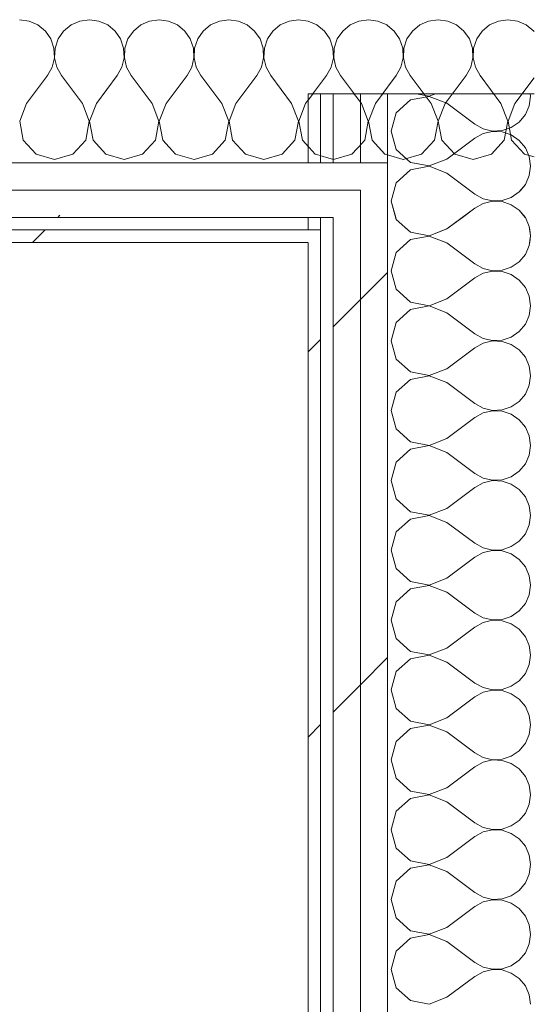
# Model space of a CAD drawing. Header units: millimetres. Extents: x -40968 to 11883, y -17757 to 4746.
# Tile 128 of 227: x -12567 to -12322, y 1600 to 2070. Entities that reach past the tile are written whole.
import ezdxf

# ---------------------------------------------------------------- set-up
doc = ezdxf.new("R2010")
doc.units = ezdxf.units.MM
doc.header["$MEASUREMENT"] = 0
doc.linetypes.add('Wipeout_Contour', pattern=[1000, 0, -1000])
doc.layers.add('Nuevo_08_E_Envans secs', color=7, linetype='Continuous')
doc.layers.add('Nuevo_08_E_Envans secs_Pluma_Nº__1', color=7, linetype='Continuous', lineweight=5)
for name, color, linetype, lineweight, true_color in [('Nuevo_08_E_Envans secs_Pluma_Nº__102', 7, 'Continuous', 5, 0xcccccc), ('Nuevo_08_E_Envans secs_Pluma_Nº__171', 171, 'Continuous', 13, 0xaaaaff), ('Nuevo_08_E_Envans secs_Pluma_Nº__177', 7, 'Continuous', 15, 0xf7e046)]:
    doc.layers.add(name, color=color, linetype=linetype, lineweight=lineweight, true_color=true_color)
pattern_1 = [(45, (0, 0), (-183.848, 183.848), [195, -65]), (45, (7e-14, 183.85), (-183.848, 183.848), [195, -65])]

# ---------------------------------------------------------------- blocks, each defined once
blk = doc.blocks.new('*X264')
at = {"layer": 'Nuevo_08_E_Envans secs_Pluma_Nº__102', "color": 254, "linetype": 'Continuous', "lineweight": 5, "true_color": 0xcccccc}
for p, q in [((-12381.19, 1969.55), (-12379.96, 1968.43)), ((-12371.01, 1966.73), (-12363.66, 1969.55)), ((-12322.5, 1966.67), (-12322.9, 1969.55)), ((-12379.96, 1964.91), (-12381.44, 1963.55)), ((-12379.96, 1968.43), (-12371.01, 1966.73)), ((-12371.01, 1966.6), (-12379.96, 1964.91)), ((-12363.08, 1963.55), (-12371.01, 1966.6)), ((-12322.94, 1963.55), (-12322.5, 1966.67))]:
    blk.add_line(p, q, dxfattribs=at)
blk = doc.blocks.new('*X265')
at = {"layer": 'Nuevo_08_E_Envans secs_Pluma_Nº__102', "color": 254, "linetype": 'Continuous', "lineweight": 5, "true_color": 0xcccccc}
for p, q in [((-12386.96, 1975.55), (-12386.68, 1974.57)), ((-12386.68, 1974.57), (-12381.19, 1969.55)), ((-12362.5, 1970), (-12355.1, 1975.55)), ((-12324.99, 1975.43), (-12325.1, 1975.55)), ((-12323.14, 1971.22), (-12324.99, 1975.43)), ((-12363.66, 1969.55), (-12362.5, 1970)), ((-12322.9, 1969.55), (-12323.14, 1971.22))]:
    blk.add_line(p, q, dxfattribs=at)
blk = doc.blocks.new('*X266')
at = {"layer": 'Nuevo_08_E_Envans secs_Pluma_Nº__102', "color": 254, "linetype": 'Continuous', "lineweight": 5, "true_color": 0xcccccc}
for p, q in [((-12387.69, 1988.55), (-12389.17, 1983.33)), ((-12351.69, 1988.55), (-12349.17, 1986.67)), ((-12331.72, 1985.09), (-12327.93, 1987.7)), ((-12327.93, 1987.7), (-12327.21, 1988.55)), ((-12389.17, 1983.33), (-12386.96, 1975.55)), ((-12349.17, 1986.67), (-12345.14, 1984.44)), ((-12345.14, 1984.44), (-12340.67, 1983.4)), ((-12340.67, 1983.27), (-12345.14, 1982.23)), ((-12340.67, 1983.4), (-12336.07, 1983.62)), ((-12336.07, 1983.04), (-12340.67, 1983.27)), ((-12336.07, 1983.62), (-12331.72, 1985.09)), ((-12331.72, 1981.57), (-12336.07, 1983.04)), ((-12355.1, 1975.55), (-12349.17, 1980)), ((-12345.14, 1982.23), (-12349.17, 1980)), ((-12327.93, 1978.97), (-12331.72, 1981.57)), ((-12325.1, 1975.55), (-12327.93, 1978.97))]:
    blk.add_line(p, q, dxfattribs=at)
blk = doc.blocks.new('*X267')
at = {"layer": 'Nuevo_08_E_Envans secs_Pluma_Nº__102', "color": 254, "linetype": 'Continuous', "lineweight": 5, "true_color": 0xcccccc}
for p, q in [((-12379.96, 1998.24), (-12386.68, 1992.1)), ((-12371.01, 1999.93), (-12379.96, 1998.24)), ((-12378.87, 2001.55), (-12371.01, 2000.07)), ((-12371.01, 2000.07), (-12367.13, 2001.55)), ((-12362.5, 1996.67), (-12371.01, 1999.93)), ((-12323.14, 1995.45), (-12322.5, 2000)), ((-12322.5, 2000), (-12322.72, 2001.55)), ((-12362.5, 1996.67), (-12351.69, 1988.55)), ((-12324.99, 1991.24), (-12323.14, 1995.45)), ((-12386.68, 1992.1), (-12387.69, 1988.55)), ((-12327.21, 1988.55), (-12324.99, 1991.24))]:
    blk.add_line(p, q, dxfattribs=at)
blk = doc.blocks.new('*X268')
at = {"layer": 'Nuevo_08_E_Envans secs_Pluma_Nº__102', "color": 254, "linetype": 'Continuous', "lineweight": 5, "true_color": 0xcccccc}
for p, q in [((-12379.96, 2031.57), (-12386.68, 2025.43)), ((-12371.01, 2033.27), (-12379.96, 2031.57)), ((-12377.11, 2034.55), (-12371.01, 2033.4)), ((-12371.01, 2033.4), (-12368, 2034.55)), ((-12362.5, 2030), (-12371.01, 2033.27)), ((-12362.5, 2030), (-12349.17, 2020)), ((-12323.14, 2028.78), (-12322.5, 2033.33)), ((-12322.5, 2033.33), (-12322.67, 2034.55)), ((-12386.68, 2025.43), (-12389.17, 2016.67)), ((-12324.99, 2024.57), (-12323.14, 2028.78)), ((-12331.72, 2018.43), (-12327.93, 2021.03)), ((-12327.93, 2021.03), (-12324.99, 2024.57)), ((-12389.17, 2016.67), (-12386.68, 2007.9)), ((-12349.17, 2020), (-12345.14, 2017.77)), ((-12345.14, 2017.77), (-12340.67, 2016.73)), ((-12340.67, 2016.6), (-12345.14, 2015.56)), ((-12340.67, 2016.73), (-12336.07, 2016.96)), ((-12336.07, 2016.38), (-12340.67, 2016.6)), ((-12336.07, 2016.96), (-12331.72, 2018.43)), ((-12331.72, 2014.91), (-12336.07, 2016.38)), ((-12362.5, 2003.33), (-12349.17, 2013.33)), ((-12345.14, 2015.56), (-12349.17, 2013.33)), ((-12327.93, 2012.3), (-12331.72, 2014.91)), ((-12324.99, 2008.76), (-12327.93, 2012.3)), ((-12386.68, 2007.9), (-12379.96, 2001.76)), ((-12323.14, 2004.55), (-12324.99, 2008.76)), ((-12379.96, 2001.76), (-12371.01, 2000.07)), ((-12371.01, 2000.07), (-12362.5, 2003.33)), ((-12322.5, 2000), (-12323.14, 2004.55)), ((-12379.96, 1998.24), (-12386.68, 1992.1)), ((-12371.01, 1999.93), (-12379.96, 1998.24)), ((-12362.5, 1996.67), (-12371.01, 1999.93)), ((-12323.14, 1995.45), (-12322.5, 2000)), ((-12362.5, 1996.67), (-12349.17, 1986.67)), ((-12324.99, 1991.24), (-12323.14, 1995.45)), ((-12386.68, 1992.1), (-12389.17, 1983.33)), ((-12331.72, 1985.09), (-12327.93, 1987.7)), ((-12327.93, 1987.7), (-12324.99, 1991.24)), ((-12389.17, 1983.33), (-12386.68, 1974.57)), ((-12349.17, 1986.67), (-12345.14, 1984.44)), ((-12345.14, 1984.44), (-12340.67, 1983.4)), ((-12340.67, 1983.27), (-12345.14, 1982.23)), ((-12340.67, 1983.4), (-12336.07, 1983.62)), ((-12336.07, 1983.04), (-12340.67, 1983.27)), ((-12336.07, 1983.62), (-12331.72, 1985.09)), ((-12331.72, 1981.57), (-12336.07, 1983.04)), ((-12362.5, 1970), (-12349.17, 1980)), ((-12345.14, 1982.23), (-12349.17, 1980)), ((-12327.93, 1978.97), (-12331.72, 1981.57)), ((-12324.99, 1975.43), (-12327.93, 1978.97)), ((-12386.68, 1974.57), (-12379.96, 1968.43)), ((-12323.14, 1971.22), (-12324.99, 1975.43)), ((-12371.01, 1966.73), (-12362.5, 1970)), ((-12322.5, 1966.67), (-12323.14, 1971.22)), ((-12379.96, 1964.91), (-12386.68, 1958.76)), ((-12379.96, 1968.43), (-12371.01, 1966.73)), ((-12371.01, 1966.6), (-12379.96, 1964.91)), ((-12362.5, 1963.33), (-12371.01, 1966.6)), ((-12323.14, 1962.11), (-12322.5, 1966.67)), ((-12362.5, 1963.33), (-12349.17, 1953.33)), ((-12324.99, 1957.9), (-12323.14, 1962.11)), ((-12386.68, 1958.76), (-12389.17, 1950)), ((-12327.93, 1954.36), (-12324.99, 1957.9)), ((-12349.17, 1953.33), (-12345.14, 1951.11)), ((-12345.14, 1951.11), (-12340.67, 1950.07)), ((-12340.67, 1950.07), (-12336.07, 1950.29)), ((-12336.07, 1950.29), (-12331.72, 1951.76)), ((-12331.72, 1951.76), (-12327.93, 1954.36)), ((-12389.17, 1950), (-12386.68, 1941.24)), ((-12362.5, 1936.67), (-12349.17, 1946.67)), ((-12345.14, 1948.89), (-12349.17, 1946.67)), ((-12340.67, 1949.93), (-12345.14, 1948.89)), ((-12336.07, 1949.71), (-12340.67, 1949.93)), ((-12331.72, 1948.24), (-12336.07, 1949.71)), ((-12327.93, 1945.64), (-12331.72, 1948.24)), ((-12324.99, 1942.1), (-12327.93, 1945.64)), ((-12386.68, 1941.24), (-12379.96, 1935.09)), ((-12323.14, 1937.89), (-12324.99, 1942.1)), ((-12371.01, 1933.4), (-12362.5, 1936.67)), ((-12322.5, 1933.33), (-12323.14, 1937.89)), ((-12379.96, 1931.57), (-12386.68, 1925.43)), ((-12379.96, 1935.09), (-12371.01, 1933.4)), ((-12371.01, 1933.27), (-12379.96, 1931.57)), ((-12362.5, 1930), (-12371.01, 1933.27)), ((-12323.14, 1928.78), (-12322.5, 1933.33)), ((-12362.5, 1930), (-12349.17, 1920)), ((-12324.99, 1924.57), (-12323.14, 1928.78)), ((-12386.68, 1925.43), (-12389.17, 1916.67)), ((-12327.93, 1921.03), (-12324.99, 1924.57)), ((-12349.17, 1920), (-12345.14, 1917.77)), ((-12345.14, 1917.77), (-12340.67, 1916.73)), ((-12336.07, 1916.96), (-12331.72, 1918.43)), ((-12331.72, 1918.43), (-12327.93, 1921.03)), ((-12389.17, 1916.67), (-12386.68, 1907.9)), ((-12362.5, 1903.33), (-12349.17, 1913.33)), ((-12345.14, 1915.56), (-12349.17, 1913.33)), ((-12340.67, 1916.6), (-12345.14, 1915.56)), ((-12340.67, 1916.73), (-12336.07, 1916.96)), ((-12336.07, 1916.38), (-12340.67, 1916.6)), ((-12331.72, 1914.91), (-12336.07, 1916.38)), ((-12327.93, 1912.3), (-12331.72, 1914.91)), ((-12386.68, 1907.9), (-12379.96, 1901.76)), ((-12324.99, 1908.76), (-12327.93, 1912.3)), ((-12323.14, 1904.55), (-12324.99, 1908.76)), ((-12371.01, 1900.07), (-12362.5, 1903.33)), ((-12322.5, 1900), (-12323.14, 1904.55)), ((-12379.96, 1901.76), (-12371.01, 1900.07)), ((-12371.01, 1899.93), (-12379.96, 1898.24)), ((-12362.5, 1896.67), (-12371.01, 1899.93)), ((-12323.14, 1895.45), (-12322.5, 1900)), ((-12379.96, 1898.24), (-12386.68, 1892.1)), ((-12362.5, 1896.67), (-12349.17, 1886.67)), ((-12324.99, 1891.24), (-12323.14, 1895.45)), ((-12386.68, 1892.1), (-12389.17, 1883.33)), ((-12327.93, 1887.7), (-12324.99, 1891.24)), ((-12349.17, 1886.67), (-12345.14, 1884.44)), ((-12345.14, 1884.44), (-12340.67, 1883.4)), ((-12336.07, 1883.62), (-12331.72, 1885.09)), ((-12331.72, 1885.09), (-12327.93, 1887.7)), ((-12389.17, 1883.33), (-12386.68, 1874.57)), ((-12362.5, 1870), (-12349.17, 1880)), ((-12345.14, 1882.23), (-12349.17, 1880)), ((-12340.67, 1883.27), (-12345.14, 1882.23)), ((-12340.67, 1883.4), (-12336.07, 1883.62)), ((-12336.07, 1883.04), (-12340.67, 1883.27)), ((-12331.72, 1881.57), (-12336.07, 1883.04)), ((-12327.93, 1878.97), (-12331.72, 1881.57)), ((-12324.99, 1875.43), (-12327.93, 1878.97)), ((-12323.14, 1871.22), (-12324.99, 1875.43)), ((-12386.68, 1874.57), (-12379.96, 1868.43)), ((-12322.5, 1866.67), (-12323.14, 1871.22)), ((-12379.96, 1868.43), (-12371.01, 1866.73)), ((-12371.01, 1866.6), (-12379.96, 1864.91)), ((-12371.01, 1866.73), (-12362.5, 1870)), ((-12362.5, 1863.33), (-12371.01, 1866.6)), ((-12323.14, 1862.11), (-12322.5, 1866.67)), ((-12379.96, 1864.91), (-12386.68, 1858.76)), ((-12362.5, 1863.33), (-12349.17, 1853.33)), ((-12324.99, 1857.9), (-12323.14, 1862.11)), ((-12386.68, 1858.76), (-12389.17, 1850)), ((-12327.93, 1854.36), (-12324.99, 1857.9)), ((-12349.17, 1853.33), (-12345.14, 1851.11)), ((-12336.07, 1850.29), (-12331.72, 1851.76)), ((-12331.72, 1851.76), (-12327.93, 1854.36)), ((-12389.17, 1850), (-12386.68, 1841.24)), ((-12362.5, 1836.67), (-12349.17, 1846.67)), ((-12345.14, 1848.89), (-12349.17, 1846.67)), ((-12345.14, 1851.11), (-12340.67, 1850.07)), ((-12340.67, 1849.93), (-12345.14, 1848.89)), ((-12340.67, 1850.07), (-12336.07, 1850.29)), ((-12336.07, 1849.71), (-12340.67, 1849.93)), ((-12331.72, 1848.24), (-12336.07, 1849.71)), ((-12327.93, 1845.64), (-12331.72, 1848.24)), ((-12324.99, 1842.1), (-12327.93, 1845.64)), ((-12323.14, 1837.89), (-12324.99, 1842.1)), ((-12386.68, 1841.24), (-12379.96, 1835.09)), ((-12322.5, 1833.33), (-12323.14, 1837.89)), ((-12379.96, 1835.09), (-12371.01, 1833.4)), ((-12371.01, 1833.27), (-12379.96, 1831.57)), ((-12371.01, 1833.4), (-12362.5, 1836.67)), ((-12362.5, 1830), (-12371.01, 1833.27)), ((-12323.14, 1828.78), (-12322.5, 1833.33)), ((-12379.96, 1831.57), (-12386.68, 1825.43)), ((-12362.5, 1830), (-12349.17, 1820)), ((-12324.99, 1824.57), (-12323.14, 1828.78)), ((-12386.68, 1825.43), (-12389.17, 1816.67)), ((-12327.93, 1821.03), (-12324.99, 1824.57)), ((-12349.17, 1820), (-12345.14, 1817.77)), ((-12331.72, 1818.43), (-12327.93, 1821.03)), ((-12389.17, 1816.67), (-12386.68, 1807.9)), ((-12345.14, 1815.56), (-12349.17, 1813.33)), ((-12345.14, 1817.77), (-12340.67, 1816.73)), ((-12340.67, 1816.6), (-12345.14, 1815.56)), ((-12340.67, 1816.73), (-12336.07, 1816.96)), ((-12336.07, 1816.38), (-12340.67, 1816.6)), ((-12336.07, 1816.96), (-12331.72, 1818.43)), ((-12331.72, 1814.91), (-12336.07, 1816.38)), ((-12327.93, 1812.3), (-12331.72, 1814.91)), ((-12362.5, 1803.33), (-12349.17, 1813.33)), ((-12324.99, 1808.76), (-12327.93, 1812.3)), ((-12386.68, 1807.9), (-12379.96, 1801.76)), ((-12323.14, 1804.55), (-12324.99, 1808.76)), ((-12322.5, 1800), (-12323.14, 1804.55)), ((-12379.96, 1801.76), (-12371.01, 1800.07)), ((-12371.01, 1799.93), (-12379.96, 1798.24)), ((-12371.01, 1800.07), (-12362.5, 1803.33)), ((-12362.5, 1796.67), (-12371.01, 1799.93)), ((-12323.14, 1795.45), (-12322.5, 1800)), ((-12379.96, 1798.24), (-12386.68, 1792.1)), ((-12362.5, 1796.67), (-12349.17, 1786.67)), ((-12324.99, 1791.24), (-12323.14, 1795.45)), ((-12386.68, 1792.1), (-12389.17, 1783.33)), ((-12327.93, 1787.7), (-12324.99, 1791.24)), ((-12349.17, 1786.67), (-12345.14, 1784.44)), ((-12331.72, 1785.09), (-12327.93, 1787.7)), ((-12389.17, 1783.33), (-12386.68, 1774.57)), ((-12345.14, 1782.23), (-12349.17, 1780)), ((-12345.14, 1784.44), (-12340.67, 1783.4)), ((-12340.67, 1783.27), (-12345.14, 1782.23)), ((-12340.67, 1783.4), (-12336.07, 1783.62)), ((-12336.07, 1783.04), (-12340.67, 1783.27)), ((-12336.07, 1783.62), (-12331.72, 1785.09)), ((-12331.72, 1781.57), (-12336.07, 1783.04)), ((-12327.93, 1778.97), (-12331.72, 1781.57)), ((-12362.5, 1770), (-12349.17, 1780)), ((-12324.99, 1775.43), (-12327.93, 1778.97)), ((-12386.68, 1774.57), (-12379.96, 1768.43)), ((-12323.14, 1771.22), (-12324.99, 1775.43)), ((-12379.96, 1768.43), (-12371.01, 1766.73)), ((-12371.01, 1766.73), (-12362.5, 1770)), ((-12322.5, 1766.67), (-12323.14, 1771.22)), ((-12379.96, 1764.91), (-12386.68, 1758.76)), ((-12371.01, 1766.6), (-12379.96, 1764.91)), ((-12362.5, 1763.33), (-12371.01, 1766.6)), ((-12362.5, 1763.33), (-12349.17, 1753.33)), ((-12324.99, 1757.9), (-12323.14, 1762.11)), ((-12323.14, 1762.11), (-12322.5, 1766.67)), ((-12386.68, 1758.76), (-12389.17, 1750)), ((-12327.93, 1754.36), (-12324.99, 1757.9)), ((-12349.17, 1753.33), (-12345.14, 1751.11)), ((-12331.72, 1751.76), (-12327.93, 1754.36)), ((-12389.17, 1750), (-12386.68, 1741.24)), ((-12345.14, 1748.89), (-12349.17, 1746.67)), ((-12345.14, 1751.11), (-12340.67, 1750.07)), ((-12340.67, 1749.93), (-12345.14, 1748.89)), ((-12340.67, 1750.07), (-12336.07, 1750.29)), ((-12336.07, 1749.71), (-12340.67, 1749.93)), ((-12336.07, 1750.29), (-12331.72, 1751.76)), ((-12331.72, 1748.24), (-12336.07, 1749.71)), ((-12327.93, 1745.64), (-12331.72, 1748.24)), ((-12362.5, 1736.67), (-12349.17, 1746.67)), ((-12324.99, 1742.1), (-12327.93, 1745.64)), ((-12386.68, 1741.24), (-12379.96, 1735.09)), ((-12323.14, 1737.89), (-12324.99, 1742.1)), ((-12379.96, 1735.09), (-12371.01, 1733.4)), ((-12371.01, 1733.4), (-12362.5, 1736.67)), ((-12322.5, 1733.33), (-12323.14, 1737.89)), ((-12379.96, 1731.57), (-12386.68, 1725.43)), ((-12371.01, 1733.27), (-12379.96, 1731.57)), ((-12362.5, 1730), (-12371.01, 1733.27)), ((-12362.5, 1730), (-12349.17, 1720)), ((-12323.14, 1728.78), (-12322.5, 1733.33)), ((-12386.68, 1725.43), (-12389.17, 1716.67)), ((-12327.93, 1721.03), (-12324.99, 1724.57)), ((-12324.99, 1724.57), (-12323.14, 1728.78)), ((-12349.17, 1720), (-12345.14, 1717.77)), ((-12331.72, 1718.43), (-12327.93, 1721.03)), ((-12389.17, 1716.67), (-12386.68, 1707.9)), ((-12345.14, 1715.56), (-12349.17, 1713.33)), ((-12345.14, 1717.77), (-12340.67, 1716.73)), ((-12340.67, 1716.6), (-12345.14, 1715.56)), ((-12340.67, 1716.73), (-12336.07, 1716.96)), ((-12336.07, 1716.38), (-12340.67, 1716.6)), ((-12336.07, 1716.96), (-12331.72, 1718.43)), ((-12331.72, 1714.91), (-12336.07, 1716.38)), ((-12362.5, 1703.33), (-12349.17, 1713.33)), ((-12327.93, 1712.3), (-12331.72, 1714.91)), ((-12324.99, 1708.76), (-12327.93, 1712.3)), ((-12386.68, 1707.9), (-12379.96, 1701.76)), ((-12323.14, 1704.55), (-12324.99, 1708.76)), ((-12379.96, 1701.76), (-12371.01, 1700.07)), ((-12371.01, 1700.07), (-12362.5, 1703.33)), ((-12322.5, 1700), (-12323.14, 1704.55)), ((-12379.96, 1698.24), (-12386.68, 1692.1)), ((-12371.01, 1699.93), (-12379.96, 1698.24)), ((-12362.5, 1696.67), (-12371.01, 1699.93)), ((-12362.5, 1696.67), (-12349.17, 1686.67)), ((-12323.14, 1695.45), (-12322.5, 1700)), ((-12386.68, 1692.1), (-12389.17, 1683.33)), ((-12324.99, 1691.24), (-12323.14, 1695.45)), ((-12331.72, 1685.09), (-12327.93, 1687.7)), ((-12327.93, 1687.7), (-12324.99, 1691.24)), ((-12389.17, 1683.33), (-12386.68, 1674.57)), ((-12349.17, 1686.67), (-12345.14, 1684.44)), ((-12345.14, 1682.23), (-12349.17, 1680)), ((-12345.14, 1684.44), (-12340.67, 1683.4)), ((-12340.67, 1683.27), (-12345.14, 1682.23)), ((-12340.67, 1683.4), (-12336.07, 1683.62)), ((-12336.07, 1683.04), (-12340.67, 1683.27)), ((-12336.07, 1683.62), (-12331.72, 1685.09)), ((-12331.72, 1681.57), (-12336.07, 1683.04)), ((-12362.5, 1670), (-12349.17, 1680)), ((-12327.93, 1678.97), (-12331.72, 1681.57)), ((-12324.99, 1675.43), (-12327.93, 1678.97)), ((-12386.68, 1674.57), (-12379.96, 1668.43)), ((-12323.14, 1671.22), (-12324.99, 1675.43)), ((-12379.96, 1668.43), (-12371.01, 1666.73)), ((-12371.01, 1666.73), (-12362.5, 1670)), ((-12322.5, 1666.67), (-12323.14, 1671.22)), ((-12379.96, 1664.91), (-12386.68, 1658.76)), ((-12371.01, 1666.6), (-12379.96, 1664.91)), ((-12362.5, 1663.33), (-12371.01, 1666.6)), ((-12323.14, 1662.11), (-12322.5, 1666.67)), ((-12386.68, 1658.76), (-12389.17, 1650)), ((-12362.5, 1663.33), (-12349.17, 1653.33)), ((-12324.99, 1657.9), (-12323.14, 1662.11)), ((-12331.72, 1651.76), (-12327.93, 1654.36)), ((-12327.93, 1654.36), (-12324.99, 1657.9)), ((-12389.17, 1650), (-12386.68, 1641.24)), ((-12349.17, 1653.33), (-12345.14, 1651.11)), ((-12345.14, 1651.11), (-12340.67, 1650.07)), ((-12340.67, 1649.93), (-12345.14, 1648.89)), ((-12340.67, 1650.07), (-12336.07, 1650.29)), ((-12336.07, 1649.71), (-12340.67, 1649.93)), ((-12336.07, 1650.29), (-12331.72, 1651.76)), ((-12331.72, 1648.24), (-12336.07, 1649.71)), ((-12362.5, 1636.67), (-12349.17, 1646.67)), ((-12345.14, 1648.89), (-12349.17, 1646.67)), ((-12327.93, 1645.64), (-12331.72, 1648.24)), ((-12324.99, 1642.1), (-12327.93, 1645.64)), ((-12386.68, 1641.24), (-12379.96, 1635.09)), ((-12323.14, 1637.89), (-12324.99, 1642.1)), ((-12371.01, 1633.4), (-12362.5, 1636.67)), ((-12322.5, 1633.33), (-12323.14, 1637.89)), ((-12379.96, 1631.57), (-12386.68, 1625.43)), ((-12379.96, 1635.09), (-12371.01, 1633.4)), ((-12371.01, 1633.27), (-12379.96, 1631.57)), ((-12362.5, 1630), (-12371.01, 1633.27)), ((-12323.14, 1628.78), (-12322.5, 1633.33)), ((-12362.5, 1630), (-12349.17, 1620)), ((-12324.99, 1624.57), (-12323.14, 1628.78)), ((-12386.68, 1625.43), (-12389.17, 1616.67)), ((-12327.93, 1621.03), (-12324.99, 1624.57)), ((-12389.17, 1616.67), (-12386.68, 1607.9)), ((-12349.17, 1620), (-12345.14, 1617.77)), ((-12345.14, 1617.77), (-12340.67, 1616.73)), ((-12340.67, 1616.6), (-12345.14, 1615.56)), ((-12340.67, 1616.73), (-12336.07, 1616.96)), ((-12336.07, 1616.38), (-12340.67, 1616.6)), ((-12336.07, 1616.96), (-12331.72, 1618.43)), ((-12331.72, 1618.43), (-12327.93, 1621.03)), ((-12362.5, 1603.33), (-12349.17, 1613.33)), ((-12345.14, 1615.56), (-12349.17, 1613.33)), ((-12331.72, 1614.91), (-12336.07, 1616.38)), ((-12327.93, 1612.3), (-12331.72, 1614.91)), ((-12324.99, 1608.76), (-12327.93, 1612.3)), ((-12386.68, 1607.9), (-12379.96, 1601.76)), ((-12323.14, 1604.55), (-12324.99, 1608.76)), ((-12371.01, 1600.07), (-12362.5, 1603.33)), ((-12322.5, 1600), (-12323.14, 1604.55)), ((-12379.96, 1601.76), (-12371.01, 1600.07))]:
    blk.add_line(p, q, dxfattribs=at)
blk = doc.blocks.new('Muro_99_1', base_point=(-12428.84, -1061.81))
at = {"layer": 'Nuevo_08_E_Envans secs', "color": 7, "lineweight": 20}
for name in ['*X267', '*X265', '*X264']:
    blk.add_blockref(name, (0, 0), dxfattribs=at)
at = {"color": 254, "linetype": 'Wipeout_Contour', "lineweight": 0, "ltscale": 50114.114114}
blk.add_wipeout([(-12428.84, 2034.55), (-12428.84, -996.81), (-12422.84, -996.81), (-12422.84, 2034.55)], dxfattribs=at).dxf.layer = 'Nuevo_08_E_Envans secs'
at = {"color": 254, "linetype": 'Wipeout_Contour', "lineweight": 0, "ltscale": 50260.724481}
blk.add_wipeout([(-12403.84, 1969.55), (-12416.84, 1969.55), (-12416.84, 1963.55), (-12403.84, 1963.55)], dxfattribs=at).dxf.layer = 'Nuevo_08_E_Envans secs'
at = {"layer": 'Nuevo_08_E_Envans secs_Pluma_Nº__171', "linetype": 'Continuous', "lineweight": 13, "true_color": 0xaaaaff}
h = blk.add_hatch(dxfattribs=at)
h.set_pattern_fill('Panellat_HPL_0001', color=161, style=0, pattern_type=2)
h.set_pattern_definition(pattern_1)
h.paths.add_polyline_path([(-12428.84, 2034.55), (-12428.84, -996.81), (-12422.84, -996.81), (-12422.84, 2034.55)])
at = {"layer": 'Nuevo_08_E_Envans secs_Pluma_Nº__177', "linetype": 'Continuous', "lineweight": 15, "true_color": 0xf7e046}
h = blk.add_hatch(dxfattribs=at)
h.set_pattern_fill('Panellat_HPL_0001', color=53, style=0, pattern_type=2)
h.set_pattern_definition(pattern_1)
h.paths.add_polyline_path([(-12403.84, 1969.55), (-12416.84, 1969.55), (-12416.84, 1963.55), (-12403.84, 1963.55)])
at = {"layer": 'Nuevo_08_E_Envans secs_Pluma_Nº__1', "color": 7, "linetype": 'Continuous', "lineweight": 5}
for p, q in [((-12422.84, 2034.55), (-12422.84, -996.81)), ((-12422.84, 1969.55), (-12422.84, 1963.55))]:
    blk.add_line(p, q, dxfattribs=at)
at = {"layer": 'Nuevo_08_E_Envans secs_Pluma_Nº__1', "color": 7, "linetype": 'Continuous', "lineweight": 5, "flags": 128}
for points in [[(-12428.84, 2034.55), (-12422.84, 2034.55)], [(-12428.84, 2034.55), (-12428.84, -996.81)]]:
    blk.add_lwpolyline(points, dxfattribs=at)
at = {"color": 254, "linetype": 'Wipeout_Contour', "lineweight": 0, "ltscale": 50209.365958}
blk.add_wipeout([(-12390.84, 1969.55), (-12403.84, 1969.55), (-12403.84, 1963.55), (-12390.84, 1963.55)], dxfattribs=at).dxf.layer = 'Nuevo_08_E_Envans secs'
at = {"layer": 'Nuevo_08_E_Envans secs_Pluma_Nº__177', "linetype": 'Continuous', "lineweight": 15, "true_color": 0xf7e046}
h = blk.add_hatch(dxfattribs=at)
h.set_pattern_fill('Panellat_HPL_0001', color=53, style=0, pattern_type=2)
h.set_pattern_definition(pattern_1)
h.paths.add_polyline_path([(-12390.84, 1969.55), (-12403.84, 1969.55), (-12403.84, 1963.55), (-12390.84, 1963.55)])
at = {"color": 254, "linetype": 'Wipeout_Contour', "lineweight": 0, "ltscale": 50264.486271}
blk.add_wipeout([(-12403.84, 1975.55), (-12416.84, 1975.55), (-12416.84, 1969.55), (-12403.84, 1969.55)], dxfattribs=at).dxf.layer = 'Nuevo_08_E_Envans secs'
at = {"layer": 'Nuevo_08_E_Envans secs_Pluma_Nº__177', "linetype": 'Continuous', "lineweight": 15, "true_color": 0xf7e046}
h = blk.add_hatch(dxfattribs=at)
h.set_pattern_fill('Panellat_HPL_0001', color=53, style=0, pattern_type=2)
h.set_pattern_definition(pattern_1)
h.paths.add_polyline_path([(-12403.84, 1975.55), (-12416.84, 1975.55), (-12416.84, 1969.55), (-12403.84, 1969.55)])
at = {"color": 254, "linetype": 'Wipeout_Contour', "lineweight": 0, "ltscale": 50213.131595}
blk.add_wipeout([(-12390.84, 1975.55), (-12403.84, 1975.55), (-12403.84, 1969.55), (-12390.84, 1969.55)], dxfattribs=at).dxf.layer = 'Nuevo_08_E_Envans secs'
at = {"layer": 'Nuevo_08_E_Envans secs_Pluma_Nº__177', "linetype": 'Continuous', "lineweight": 15, "true_color": 0xf7e046}
h = blk.add_hatch(dxfattribs=at)
h.set_pattern_fill('Panellat_HPL_0001', color=53, style=0, pattern_type=2)
h.set_pattern_definition(pattern_1)
h.paths.add_polyline_path([(-12390.84, 1975.55), (-12403.84, 1975.55), (-12403.84, 1969.55), (-12390.84, 1969.55)])
at = {"color": 254, "linetype": 'Wipeout_Contour', "lineweight": 0, "ltscale": 50219.121985}
blk.add_wipeout([(-12390.84, 1988.55), (-12403.84, 1988.55), (-12403.84, 1975.55), (-12390.84, 1975.55)], dxfattribs=at).dxf.layer = 'Nuevo_08_E_Envans secs'
at = {"layer": 'Nuevo_08_E_Envans secs_Pluma_Nº__177', "linetype": 'Continuous', "lineweight": 15, "true_color": 0xf7e046}
h = blk.add_hatch(dxfattribs=at)
h.set_pattern_fill('Panellat_HPL_0001', color=53, style=0, pattern_type=2)
h.set_pattern_definition(pattern_1)
h.paths.add_polyline_path([(-12390.84, 1988.55), (-12403.84, 1988.55), (-12403.84, 1975.55), (-12390.84, 1975.55)])
at = {"layer": 'Nuevo_08_E_Envans secs', "color": 7, "lineweight": 20}
blk.add_blockref('*X266', (0, 0), dxfattribs=at)
at = {"color": 254, "linetype": 'Wipeout_Contour', "lineweight": 0, "ltscale": 50052.62151}
blk.add_wipeout([(-12416.84, 2034.55), (-12416.84, -996.81), (-12403.84, -996.81), (-12403.84, 2034.55)], dxfattribs=at).dxf.layer = 'Nuevo_08_E_Envans secs'
at = {"layer": 'Nuevo_08_E_Envans secs_Pluma_Nº__177', "linetype": 'Continuous', "lineweight": 15, "true_color": 0xf7e046}
h = blk.add_hatch(dxfattribs=at)
h.set_pattern_fill('Panellat_HPL_0001', color=53, style=0, pattern_type=2)
h.set_pattern_definition(pattern_1)
h.paths.add_polyline_path([(-12416.84, 2034.55), (-12416.84, -996.81), (-12403.84, -996.81), (-12403.84, 2034.55)])
at = {"layer": 'Nuevo_08_E_Envans secs_Pluma_Nº__1', "color": 7, "linetype": 'Continuous', "lineweight": 5}
for p, q in [((-12416.84, 2034.55), (-12416.84, -996.81)), ((-12416.84, 1975.55), (-12416.84, 1969.55)), ((-12416.84, 1969.55), (-12416.84, 1963.55))]:
    blk.add_line(p, q, dxfattribs=at)
at = {"layer": 'Nuevo_08_E_Envans secs_Pluma_Nº__1', "color": 7, "linetype": 'Continuous', "lineweight": 5, "flags": 128}
blk.add_lwpolyline([(-12422.84, 2034.55), (-12416.84, 2034.55)], dxfattribs=at)
at = {"color": 254, "linetype": 'Wipeout_Contour', "lineweight": 0, "ltscale": 50001.04794}
blk.add_wipeout([(-12403.84, 2034.55), (-12403.84, -996.81), (-12390.84, -996.81), (-12390.84, 2034.55)], dxfattribs=at).dxf.layer = 'Nuevo_08_E_Envans secs'
at = {"layer": 'Nuevo_08_E_Envans secs_Pluma_Nº__177', "linetype": 'Continuous', "lineweight": 15, "true_color": 0xf7e046}
h = blk.add_hatch(dxfattribs=at)
h.set_pattern_fill('Panellat_HPL_0001', color=53, style=0, pattern_type=2)
h.set_pattern_definition(pattern_1)
h.paths.add_polyline_path([(-12403.84, 2034.55), (-12403.84, -996.81), (-12390.84, -996.81), (-12390.84, 2034.55)])
at = {"layer": 'Nuevo_08_E_Envans secs_Pluma_Nº__1', "color": 7, "linetype": 'Continuous', "lineweight": 5}
for p, q in [((-12403.84, 2034.55), (-12403.84, -996.81)), ((-12390.84, 2034.55), (-12390.84, -996.81)), ((-12390.84, 2001.55), (-12390.84, 1988.55)), ((-12403.84, 1988.55), (-12403.84, 1975.55)), ((-12390.84, 1988.55), (-12390.84, 1975.55)), ((-12403.84, 1975.55), (-12403.84, 1969.55)), ((-12390.84, 1975.55), (-12390.84, 1969.55)), ((-12403.84, 1969.55), (-12403.84, 1963.55)), ((-12390.84, 1969.55), (-12390.84, 1963.55))]:
    blk.add_line(p, q, dxfattribs=at)
at = {"layer": 'Nuevo_08_E_Envans secs_Pluma_Nº__1', "color": 7, "linetype": 'Continuous', "lineweight": 5, "flags": 128}
for points in [[(-12416.84, 2034.55), (-12403.84, 2034.55)], [(-12403.84, 2034.55), (-12390.84, 2034.55)], [(-12390.84, 2034.55), (-12320.84, 2034.55)]]:
    blk.add_lwpolyline(points, dxfattribs=at)
at = {"layer": 'Nuevo_08_E_Envans secs', "color": 7, "lineweight": 20}
blk.add_blockref('*X268', (0, 0), dxfattribs=at)
blk = doc.blocks.new('*X389')
at = {"layer": 'Nuevo_08_E_Envans secs_Pluma_Nº__102', "color": 254, "linetype": 'Continuous', "lineweight": 5, "true_color": 0xcccccc}
for p, q in [((-12562.11, 2069.25), (-12566.67, 2069.89)), ((-12557.9, 2067.4), (-12562.11, 2069.25)), ((-12537.89, 2069.25), (-12542.1, 2067.4)), ((-12533.33, 2069.89), (-12537.89, 2069.25)), ((-12528.78, 2069.25), (-12533.33, 2069.89)), ((-12524.57, 2067.4), (-12528.78, 2069.25)), ((-12504.55, 2069.25), (-12508.76, 2067.4)), ((-12500, 2069.89), (-12504.55, 2069.25)), ((-12495.45, 2069.25), (-12500, 2069.89)), ((-12491.24, 2067.4), (-12495.45, 2069.25)), ((-12471.22, 2069.25), (-12475.43, 2067.4)), ((-12466.67, 2069.89), (-12471.22, 2069.25)), ((-12462.11, 2069.25), (-12466.67, 2069.89)), ((-12457.9, 2067.4), (-12462.11, 2069.25)), ((-12437.89, 2069.25), (-12442.1, 2067.4)), ((-12433.33, 2069.89), (-12437.89, 2069.25)), ((-12428.78, 2069.25), (-12433.33, 2069.89)), ((-12424.57, 2067.4), (-12428.78, 2069.25)), ((-12404.55, 2069.25), (-12408.76, 2067.4)), ((-12400, 2069.89), (-12404.55, 2069.25)), ((-12395.45, 2069.25), (-12400, 2069.89)), ((-12391.24, 2067.4), (-12395.45, 2069.25)), ((-12554.36, 2064.47), (-12557.9, 2067.4)), ((-12551.76, 2060.68), (-12554.36, 2064.47)), ((-12545.64, 2064.47), (-12548.24, 2060.68)), ((-12542.1, 2067.4), (-12545.64, 2064.47)), ((-12521.03, 2064.47), (-12524.57, 2067.4)), ((-12518.43, 2060.68), (-12521.03, 2064.47)), ((-12512.3, 2064.47), (-12514.91, 2060.68)), ((-12508.76, 2067.4), (-12512.3, 2064.47)), ((-12487.7, 2064.47), (-12491.24, 2067.4)), ((-12485.09, 2060.68), (-12487.7, 2064.47)), ((-12478.97, 2064.47), (-12481.57, 2060.68)), ((-12475.43, 2067.4), (-12478.97, 2064.47)), ((-12454.36, 2064.47), (-12457.9, 2067.4)), ((-12451.76, 2060.68), (-12454.36, 2064.47)), ((-12445.64, 2064.47), (-12448.24, 2060.68)), ((-12442.1, 2067.4), (-12445.64, 2064.47)), ((-12421.03, 2064.47), (-12424.57, 2067.4)), ((-12418.43, 2060.68), (-12421.03, 2064.47)), ((-12412.3, 2064.47), (-12414.91, 2060.68)), ((-12408.76, 2067.4), (-12412.3, 2064.47)), ((-12390.84, 2067.07), (-12391.24, 2067.4)), ((-12550.29, 2056.32), (-12551.76, 2060.68)), ((-12548.24, 2060.68), (-12549.71, 2056.32)), ((-12516.96, 2056.32), (-12518.43, 2060.68)), ((-12514.91, 2060.68), (-12516.38, 2056.32)), ((-12483.62, 2056.32), (-12485.09, 2060.68)), ((-12481.57, 2060.68), (-12483.04, 2056.32)), ((-12450.29, 2056.32), (-12451.76, 2060.68)), ((-12448.24, 2060.68), (-12449.71, 2056.32)), ((-12416.96, 2056.32), (-12418.43, 2060.68)), ((-12414.91, 2060.68), (-12416.38, 2056.32)), ((-12550.07, 2051.72), (-12550.29, 2056.32)), ((-12549.71, 2056.32), (-12549.93, 2051.72)), ((-12516.73, 2051.72), (-12516.96, 2056.32)), ((-12516.38, 2056.32), (-12516.6, 2051.72)), ((-12483.4, 2051.72), (-12483.62, 2056.32)), ((-12483.04, 2056.32), (-12483.27, 2051.72)), ((-12450.07, 2051.72), (-12450.29, 2056.32)), ((-12449.71, 2056.32), (-12449.93, 2051.72)), ((-12416.73, 2051.72), (-12416.96, 2056.32)), ((-12416.38, 2056.32), (-12416.6, 2051.72)), ((-12551.11, 2047.25), (-12550.07, 2051.72)), ((-12549.93, 2051.72), (-12548.89, 2047.25)), ((-12517.77, 2047.25), (-12516.73, 2051.72)), ((-12516.6, 2051.72), (-12515.56, 2047.25)), ((-12484.44, 2047.25), (-12483.4, 2051.72)), ((-12483.27, 2051.72), (-12482.23, 2047.25)), ((-12451.11, 2047.25), (-12450.07, 2051.72)), ((-12449.93, 2051.72), (-12448.89, 2047.25)), ((-12417.77, 2047.25), (-12416.73, 2051.72)), ((-12416.6, 2051.72), (-12415.56, 2047.25)), ((-12553.33, 2043.22), (-12551.11, 2047.25)), ((-12548.89, 2047.25), (-12546.67, 2043.22)), ((-12520, 2043.22), (-12517.77, 2047.25)), ((-12515.56, 2047.25), (-12513.33, 2043.22)), ((-12486.67, 2043.22), (-12484.44, 2047.25)), ((-12482.23, 2047.25), (-12480, 2043.22)), ((-12453.33, 2043.22), (-12451.11, 2047.25)), ((-12448.89, 2047.25), (-12446.67, 2043.22)), ((-12420, 2043.22), (-12417.77, 2047.25)), ((-12415.56, 2047.25), (-12413.33, 2043.22)), ((-12563.33, 2029.89), (-12553.33, 2043.22)), ((-12536.67, 2029.89), (-12546.67, 2043.22)), ((-12530, 2029.89), (-12520, 2043.22)), ((-12503.33, 2029.89), (-12513.33, 2043.22)), ((-12496.67, 2029.89), (-12486.67, 2043.22)), ((-12470, 2029.89), (-12480, 2043.22)), ((-12463.33, 2029.89), (-12453.33, 2043.22)), ((-12436.67, 2029.89), (-12446.67, 2043.22)), ((-12430, 2029.89), (-12420, 2043.22)), ((-12403.33, 2029.89), (-12413.33, 2043.22)), ((-12396.67, 2029.89), (-12390.84, 2037.66)), ((-12563.33, 2029.89), (-12566.6, 2021.38)), ((-12533.4, 2021.38), (-12536.67, 2029.89)), ((-12530, 2029.89), (-12533.27, 2021.38)), ((-12500.07, 2021.38), (-12503.33, 2029.89)), ((-12496.67, 2029.89), (-12499.93, 2021.38)), ((-12466.73, 2021.38), (-12470, 2029.89)), ((-12463.33, 2029.89), (-12466.6, 2021.38)), ((-12433.4, 2021.38), (-12436.67, 2029.89)), ((-12430, 2029.89), (-12433.27, 2021.38)), ((-12400.07, 2021.38), (-12403.33, 2029.89)), ((-12396.67, 2029.89), (-12399.93, 2021.38)), ((-12566.6, 2021.38), (-12564.91, 2012.43)), ((-12535.09, 2012.43), (-12533.4, 2021.38)), ((-12533.27, 2021.38), (-12531.57, 2012.43)), ((-12501.76, 2012.43), (-12500.07, 2021.38)), ((-12499.93, 2021.38), (-12498.24, 2012.43)), ((-12468.43, 2012.43), (-12466.73, 2021.38)), ((-12466.6, 2021.38), (-12464.91, 2012.43)), ((-12435.09, 2012.43), (-12433.4, 2021.38)), ((-12433.27, 2021.38), (-12431.57, 2012.43)), ((-12401.76, 2012.43), (-12400.07, 2021.38)), ((-12399.93, 2021.38), (-12398.24, 2012.43)), ((-12564.91, 2012.43), (-12558.76, 2005.71)), ((-12541.24, 2005.71), (-12535.09, 2012.43)), ((-12531.57, 2012.43), (-12525.43, 2005.71)), ((-12507.9, 2005.71), (-12501.76, 2012.43)), ((-12498.24, 2012.43), (-12492.1, 2005.71)), ((-12474.57, 2005.71), (-12468.43, 2012.43)), ((-12464.91, 2012.43), (-12458.76, 2005.71)), ((-12441.24, 2005.71), (-12435.09, 2012.43)), ((-12431.57, 2012.43), (-12425.43, 2005.71)), ((-12407.9, 2005.71), (-12401.76, 2012.43)), ((-12398.24, 2012.43), (-12392.1, 2005.71)), ((-12558.76, 2005.71), (-12550, 2003.22)), ((-12550, 2003.22), (-12541.24, 2005.71)), ((-12525.43, 2005.71), (-12516.67, 2003.22)), ((-12516.67, 2003.22), (-12507.9, 2005.71)), ((-12492.1, 2005.71), (-12483.33, 2003.22)), ((-12483.33, 2003.22), (-12474.57, 2005.71)), ((-12458.76, 2005.71), (-12450, 2003.22)), ((-12450, 2003.22), (-12441.24, 2005.71)), ((-12425.43, 2005.71), (-12416.67, 2003.22)), ((-12416.67, 2003.22), (-12407.9, 2005.71)), ((-12392.1, 2005.71), (-12390.84, 2005.35))]:
    blk.add_line(p, q, dxfattribs=at)
blk = doc.blocks.new('*X390')
at = {"layer": 'Nuevo_08_E_Envans secs_Pluma_Nº__102', "color": 254, "linetype": 'Continuous', "lineweight": 5, "true_color": 0xcccccc}
for p, q in [((-12371.22, 2069.25), (-12375.43, 2067.4)), ((-12366.67, 2069.89), (-12371.22, 2069.25)), ((-12362.11, 2069.25), (-12366.67, 2069.89)), ((-12357.9, 2067.4), (-12362.11, 2069.25)), ((-12337.89, 2069.25), (-12342.1, 2067.4)), ((-12333.33, 2069.89), (-12337.89, 2069.25)), ((-12328.78, 2069.25), (-12333.33, 2069.89)), ((-12324.57, 2067.4), (-12328.78, 2069.25)), ((-12387.7, 2064.47), (-12390.84, 2067.07)), ((-12385.09, 2060.68), (-12387.7, 2064.47)), ((-12378.97, 2064.47), (-12381.57, 2060.68)), ((-12375.43, 2067.4), (-12378.97, 2064.47)), ((-12354.36, 2064.47), (-12357.9, 2067.4)), ((-12351.76, 2060.68), (-12354.36, 2064.47)), ((-12345.64, 2064.47), (-12348.24, 2060.68)), ((-12342.1, 2067.4), (-12345.64, 2064.47)), ((-12321.03, 2064.47), (-12324.57, 2067.4)), ((-12320.84, 2064.18), (-12321.03, 2064.47)), ((-12383.62, 2056.32), (-12385.09, 2060.68)), ((-12381.57, 2060.68), (-12383.04, 2056.32)), ((-12350.29, 2056.32), (-12351.76, 2060.68)), ((-12348.24, 2060.68), (-12349.71, 2056.32)), ((-12383.4, 2051.72), (-12383.62, 2056.32)), ((-12383.04, 2056.32), (-12383.27, 2051.72)), ((-12350.07, 2051.72), (-12350.29, 2056.32)), ((-12349.71, 2056.32), (-12349.93, 2051.72)), ((-12384.44, 2047.25), (-12383.4, 2051.72)), ((-12383.27, 2051.72), (-12382.23, 2047.25)), ((-12351.11, 2047.25), (-12350.07, 2051.72)), ((-12349.93, 2051.72), (-12348.89, 2047.25)), ((-12386.67, 2043.22), (-12384.44, 2047.25)), ((-12382.23, 2047.25), (-12380, 2043.22)), ((-12353.33, 2043.22), (-12351.11, 2047.25)), ((-12348.89, 2047.25), (-12346.67, 2043.22)), ((-12390.84, 2037.66), (-12386.67, 2043.22)), ((-12370, 2029.89), (-12380, 2043.22)), ((-12363.33, 2029.89), (-12353.33, 2043.22)), ((-12336.67, 2029.89), (-12346.67, 2043.22)), ((-12330, 2029.89), (-12320.84, 2042.11)), ((-12366.73, 2021.38), (-12370, 2029.89)), ((-12363.33, 2029.89), (-12366.6, 2021.38)), ((-12333.4, 2021.38), (-12336.67, 2029.89)), ((-12330, 2029.89), (-12333.27, 2021.38)), ((-12368.43, 2012.43), (-12366.73, 2021.38)), ((-12366.6, 2021.38), (-12364.91, 2012.43)), ((-12335.09, 2012.43), (-12333.4, 2021.38)), ((-12333.27, 2021.38), (-12331.57, 2012.43)), ((-12374.57, 2005.71), (-12368.43, 2012.43)), ((-12364.91, 2012.43), (-12358.76, 2005.71)), ((-12341.24, 2005.71), (-12335.09, 2012.43)), ((-12331.57, 2012.43), (-12325.43, 2005.71)), ((-12390.84, 2005.35), (-12383.33, 2003.22)), ((-12383.33, 2003.22), (-12374.57, 2005.71)), ((-12358.76, 2005.71), (-12350, 2003.22)), ((-12350, 2003.22), (-12341.24, 2005.71)), ((-12325.43, 2005.71), (-12320.84, 2004.41))]:
    blk.add_line(p, q, dxfattribs=at)
blk = doc.blocks.new('Muro_131_1', base_point=(-11482.84, 1963.55))
at = {"color": 254, "linetype": 'Wipeout_Contour', "lineweight": 0, "ltscale": 51893.594354}
blk.add_wipeout([(-12416.84, 1988.55), (-13225.05, 1988.55), (-13225.05, 1975.55), (-12416.84, 1975.55)], dxfattribs=at).dxf.layer = 'Nuevo_08_E_Envans secs'
at = {"color": 254, "linetype": 'Wipeout_Contour', "lineweight": 0, "ltscale": 51907.848831}
blk.add_wipeout([(-12428.84, 1969.55), (-13225.05, 1969.55), (-13225.05, 1963.55), (-12428.84, 1963.55)], dxfattribs=at).dxf.layer = 'Nuevo_08_E_Envans secs'
at = {"layer": 'Nuevo_08_E_Envans secs_Pluma_Nº__171', "linetype": 'Continuous', "lineweight": 13, "true_color": 0xaaaaff}
h = blk.add_hatch(dxfattribs=at)
h.set_pattern_fill('Panellat_HPL_0001', color=161, style=0, pattern_type=2)
h.set_pattern_definition(pattern_1)
h.paths.add_polyline_path([(-12428.84, 1969.55), (-13225.05, 1969.55), (-13225.05, 1963.55), (-12428.84, 1963.55)])
at = {"layer": 'Nuevo_08_E_Envans secs_Pluma_Nº__177', "linetype": 'Continuous', "lineweight": 15, "true_color": 0xf7e046}
h = blk.add_hatch(dxfattribs=at)
h.set_pattern_fill('Panellat_HPL_0001', color=53, style=0, pattern_type=2)
h.set_pattern_definition(pattern_1)
h.paths.add_polyline_path([(-12416.84, 1988.55), (-13225.05, 1988.55), (-13225.05, 1975.55), (-12416.84, 1975.55)])
at = {"color": 254, "linetype": 'Wipeout_Contour', "lineweight": 0, "ltscale": 50270.470542}
blk.add_wipeout([(-12403.84, 1988.55), (-12416.84, 1988.55), (-12416.84, 1975.55), (-12403.84, 1975.55)], dxfattribs=at).dxf.layer = 'Nuevo_08_E_Envans secs'
at = {"color": 254, "linetype": 'Wipeout_Contour', "lineweight": 0, "ltscale": 50321.961151}
blk.add_wipeout([(-12422.84, 1969.55), (-12428.84, 1969.55), (-12428.84, 1963.55), (-12422.84, 1963.55)], dxfattribs=at).dxf.layer = 'Nuevo_08_E_Envans secs'
at = {"layer": 'Nuevo_08_E_Envans secs_Pluma_Nº__171', "linetype": 'Continuous', "lineweight": 13, "true_color": 0xaaaaff}
h = blk.add_hatch(dxfattribs=at)
h.set_pattern_fill('Panellat_HPL_0001', color=161, style=0, pattern_type=2)
h.set_pattern_definition(pattern_1)
h.paths.add_polyline_path([(-12422.84, 1969.55), (-12428.84, 1969.55), (-12428.84, 1963.55), (-12422.84, 1963.55)])
at = {"layer": 'Nuevo_08_E_Envans secs_Pluma_Nº__177', "linetype": 'Continuous', "lineweight": 15, "true_color": 0xf7e046}
h = blk.add_hatch(dxfattribs=at)
h.set_pattern_fill('Panellat_HPL_0001', color=53, style=0, pattern_type=2)
h.set_pattern_definition(pattern_1)
h.paths.add_polyline_path([(-12403.84, 1988.55), (-12416.84, 1988.55), (-12416.84, 1975.55), (-12403.84, 1975.55)])
at = {"layer": 'Nuevo_08_E_Envans secs_Pluma_Nº__1', "color": 7, "linetype": 'Continuous', "lineweight": 5}
for p, q in [((-13225.05, 1975.55), (-12416.84, 1975.55)), ((-12416.84, 1975.55), (-12416.84, 1969.55)), ((-13225.05, 1969.55), (-12422.84, 1969.55)), ((-12422.84, 1969.55), (-12422.84, 1963.55))]:
    blk.add_line(p, q, dxfattribs=at)
at = {"layer": 'Nuevo_08_E_Envans secs_Pluma_Nº__1', "color": 7, "linetype": 'Continuous', "lineweight": 5, "flags": 128}
blk.add_lwpolyline([(-13225.05, 1963.55), (-12428.84, 1963.55)], dxfattribs=at)
at = {"color": 254, "linetype": 'Wipeout_Contour', "lineweight": 0, "ltscale": 51875.901635}
blk.add_wipeout([(-12403.84, 2001.55), (-13225.05, 2001.55), (-13225.05, 1988.55), (-12403.84, 1988.55)], dxfattribs=at).dxf.layer = 'Nuevo_08_E_Envans secs'
at = {"layer": 'Nuevo_08_E_Envans secs_Pluma_Nº__177', "linetype": 'Continuous', "lineweight": 15, "true_color": 0xf7e046}
h = blk.add_hatch(dxfattribs=at)
h.set_pattern_fill('Panellat_HPL_0001', color=53, style=0, pattern_type=2)
h.set_pattern_definition(pattern_1)
h.paths.add_polyline_path([(-12403.84, 2001.55), (-13225.05, 2001.55), (-13225.05, 1988.55), (-12403.84, 1988.55)])
at = {"color": 254, "linetype": 'Wipeout_Contour', "lineweight": 0, "ltscale": 50227.357605}
blk.add_wipeout([(-12390.84, 2001.55), (-12403.84, 2001.55), (-12403.84, 1988.55), (-12390.84, 1988.55)], dxfattribs=at).dxf.layer = 'Nuevo_08_E_Envans secs'
at = {"layer": 'Nuevo_08_E_Envans secs_Pluma_Nº__177', "linetype": 'Continuous', "lineweight": 15, "true_color": 0xf7e046}
h = blk.add_hatch(dxfattribs=at)
h.set_pattern_fill('Panellat_HPL_0001', color=53, style=0, pattern_type=2)
h.set_pattern_definition(pattern_1)
h.paths.add_polyline_path([(-12390.84, 2001.55), (-12403.84, 2001.55), (-12403.84, 1988.55), (-12390.84, 1988.55)])
at = {"layer": 'Nuevo_08_E_Envans secs_Pluma_Nº__1', "color": 7, "linetype": 'Continuous', "lineweight": 5}
for p, q in [((-13225.05, 2001.55), (-12390.84, 2001.55)), ((-12390.84, 2001.55), (-12390.84, 1988.55)), ((-13225.05, 1988.55), (-12403.84, 1988.55)), ((-12403.84, 1988.55), (-12403.84, 1975.55))]:
    blk.add_line(p, q, dxfattribs=at)
at = {"layer": 'Nuevo_08_E_Envans secs', "color": 7, "lineweight": 20}
for name in ['*X389', '*X390']:
    blk.add_blockref(name, (0, 0), dxfattribs=at)

msp = doc.modelspace()

# ---------------------------------------------------------------- block references
at = {"layer": 'Nuevo_08_E_Envans secs', "color": 7, "lineweight": 20}
msp.add_blockref('Muro_99_1', (-12428.835, -1061.805), dxfattribs=at)

# ---------------------------------------------------------------- next in the draw order: block references
msp.add_blockref('Muro_131_1', (-11482.835, 1963.555), dxfattribs=at)

doc.saveas('drawing.dxf')
